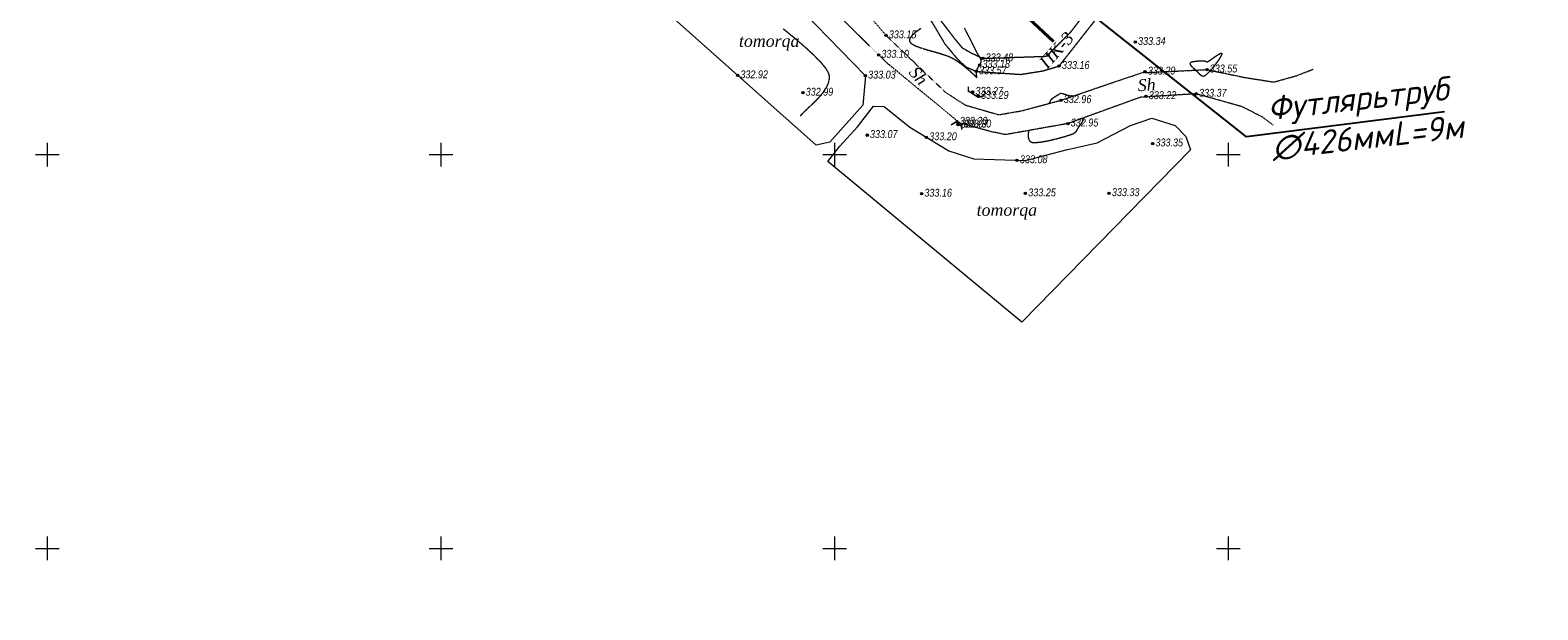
# Model space of a CAD drawing. Header units: millimetres. Extents: x 3960971 to 4113015, y -456608 to 60100.
# Tile 54 of 61: x 4074472 to 4093621, y -61677 to -54319. Entities that reach past the tile are written whole.
import ezdxf
from ezdxf.enums import TextEntityAlignment as Align

# ---------------------------------------------------------------- set-up
doc = ezdxf.new("R2010")
doc.units = ezdxf.units.MM
for name, pattern in [('Auto_Street_NotBorder_Line_m1', [3, 1.5, -1.5]), ('Hydrotech_Dry_Grooves_m1', [1, 1, 0]), ('Hydrotech_Waterdistribution_m1', [1, 1, 0]), ('Relef_Horizontal_Basic_m1', [1, 1, 0])]:
    doc.linetypes.add(name, pattern=pattern)
for name, color, linetype, lineweight, true_color in [('AUTO#_ROADS_EXIST_L', 7, 'Continuous', 15, 0x000000), ('AUTO#_ROADS_MTRAL_T', 7, 'Continuous', 15, 0x000000), ('GREEN_VGTAT_#####_T', 7, 'Continuous', 15, 0x000000), ('GREEN_VGTAT_CNTUR_P', 7, 'Continuous', 15, 0x000000)]:
    doc.layers.add(name, color=color, linetype=linetype, lineweight=lineweight, true_color=true_color)
for name, color, linetype, true_color in [('GEODS_POINT_GRID#_B', 7, 'Continuous', 0x000000), ('HYDRO_TECHN_CANAL_L', 7, 'Continuous', 0x000000), ('HYDRO_TECHN_CNSTR_L', 7, 'Continuous', 0x000000), ('RELEF_HRZNT_BASIC_L', 7, 'Continuous', 0x000000), ('RELEF_POINT_PICKT_B', 7, 'Continuous', 0x000000), ('RELEF_POINT_PICKT_T', 7, 'Continuous', 0x000000)]:
    doc.layers.add(name, color=color, linetype=linetype, true_color=true_color)
doc.styles.add('style2', font='isocpeui.ttf', dxfattribs={"height": 250})
doc.styles.add('БМ-431 (Times New Roman К)', font='timesi.ttf', dxfattribs={"height": 1})
doc.styles.add('Д-431 (Arial Narrow К)', font='ARIALNI.TTF', dxfattribs={"height": 1})
doc.linetypes.add('Vegetation_Line_Contour_Manual_m1', pattern='A,0,[3,Topography.shx,S=1,R=0,X=0,Y=0],-1.5', length=1.5)

# ---------------------------------------------------------------- blocks, each defined once
blk = doc.blocks.new('PointHight_m1')
at = {"layer": 'RELEF_POINT_PICKT_B', "linetype": 'Continuous', "lineweight": 15, "true_color": 0x000000}
h = blk.add_hatch(color=18, dxfattribs=at)
edge = h.paths.add_edge_path()
edge.add_arc((0, 0), 0.3, 0, 360)
at = {"layer": 'RELEF_POINT_PICKT_B', "color": 18, "linetype": 'Continuous', "lineweight": 15, "true_color": 0x000000}
blk.add_circle((0, 0), 0.3, dxfattribs=at)
blk.add_point((0, 0), dxfattribs=at)
blk = doc.blocks.new('CrossCoord_m1')
at = {"layer": 'GEODS_POINT_GRID#_B', "color": 3, "lineweight": 20, "true_color": 0x00ff00, "flags": 128}
for points in [[(-3, 0), (3, 0)], [(0, 3), (0, -3)]]:
    blk.add_lwpolyline(points, dxfattribs=at)

msp = doc.modelspace()

# ---------------------------------------------------------------- linework, layer by layer
at = {"color": 7, "lineweight": 25}
msp.add_lwpolyline([(4092435.294, -55357.531), (4089921.096, -55670.934), (4087733.869, -53941.259)], dxfattribs=at)
at = {"color": 7, "lineweight": 40}
msp.add_lwpolyline([(4087470.462, -54462.783), (4087090.724, -54113.708)], dxfattribs=at)
at = {"layer": 'AUTO#_ROADS_EXIST_L', "color": 18, "linetype": 'Auto_Street_NotBorder_Line_m1', "lineweight": 15, "true_color": 0x000000, "elevation": 33176.9, "flags": 128}
msp.add_lwpolyline([(4024148.721, -68638.287), (4024827.138, -69529.468), (4026211.265, -70922.319), (4027780.94, -72082.885), (4028886.565, -72878.819), (4031613.712, -75115.136), (4032763.36, -76019.905), (4032895.701, -76120.617), (4032954.987, -76128.174), (4033834.16, -75064.914), (4035215.562, -73480.369), (4036221.199, -72294.852), (4037017.872, -71470.578), (4038884.293, -69376.985), (4040759.587, -67402.367), (4043586.847, -64372.763), (4044741.377, -63091.193), (4047199.143, -60279.333), (4050600.76, -56432.459), (4051211.773, -55602.572), (4052321.014, -54327.267), (4058491.264, -47384.769), (4059991.798, -45867.949), (4063489.514, -42011.791), (4064911.429, -40510.105), (4065073.893, -40414.562), (4065293.697, -40315.835), (4065618.625, -40293.541), (4066293.964, -40363.606), (4067130.889, -40810.831), (4070695.891, -43013.054), (4073560.936, -44921.085), (4080244.935, -49685.092), (4082555.055, -51539.444), (4084248.734, -53109.891), (4085342.405, -54386.415), (4086095.632, -55106.352), (4086348.564, -55268.691), (4086774.241, -55392.263), (4087059.544, -55343.341), (4087564.657, -55208.181), (4088282.49, -54962.284), (4088595.086, -54858.111), (4088963.037, -54841.834), (4089417.751, -54819.281), (4089908.536, -54921.114), (4090268.017, -54977.381), (4090558.688, -54895.752), (4090767.71, -54814.123)], dxfattribs=at)
at = {"layer": 'AUTO#_ROADS_EXIST_L', "color": 18, "linetype": 'Auto_Street_NotBorder_Line_m1', "lineweight": 15, "true_color": 0x000000, "flags": 128}
msp.add_lwpolyline([(4090257.699, -55523.291), (4090127.06, -55425.337), (4089865.783, -55291.467), (4089282.342, -55127.362), (4088574.401, -55170.621), (4087653.061, -55504.55), (4086860.592, -55645.298), (4086662.189, -55604.4), (4086277.656, -55496.022), (4085339.951, -54724.254), (4082310.439, -51727.518), (4080093.354, -49865.254), (4076300.595, -47105.927), (4075418.019, -46494.288)], dxfattribs=at)
at = {"layer": 'GREEN_VGTAT_CNTUR_P', "color": 18, "linetype": 'Vegetation_Line_Contour_Manual_m1', "lineweight": 15, "true_color": 0x000000, "flags": 128}
for points in [[(4082459.378, -54006.181), (4082954.482, -53480.742), (4083182.992, -53336.055), (4083396.267, -53297.98), (4083830.435, -53610.197), (4085079.621, -54897.144), (4085049.153, -55270.282), (4084630.219, -55742.416), (4084455.028, -55780.491)], [(4084603.071, -55984.921), (4084755.721, -55789.386), (4084979.926, -55546.162), (4085185.05, -55283.86), (4085318.619, -55288.629), (4085643.001, -55550.931), (4086139.114, -55851.385), (4086458.726, -55951.537), (4087115.43, -55974.729), (4087630.625, -55836.425), (4088025.636, -55749.598), (4088447.752, -55530.157), (4088717.166, -55437.382), (4089013.522, -55527.165), (4089151.222, -55667.823), (4089208.099, -55838.409), (4087068.737, -58025.066)]]:
    msp.add_lwpolyline(points, close=True, dxfattribs=at)
at = {"layer": 'HYDRO_TECHN_CANAL_L', "color": 3, "linetype": 'Hydrotech_Dry_Grooves_m1', "lineweight": 15, "true_color": 0x00ff00, "flags": 128}
for points, elevation in [([(4065811.886, -39393.166), (4066690.965, -40099.393), (4067140.704, -40358.269), (4068452.878, -41261.392), (4069986.315, -42339.968), (4070087.297, -42434.588), (4070156.895, -42598), (4070403.895, -42611.43), (4070790.417, -42833.912), (4072966.075, -44157.03), (4076950.932, -46910.977), (4080473.327, -49306.202), (4082832.705, -51111.57), (4083655.814, -51870.928), (4084091.864, -52166.243), (4084657.719, -52510.158), (4084771.739, -52615.514), (4085390.477, -53443.685), (4085930.429, -54226.904), (4086091.278, -54497.161), (4086255.005, -54691.365), (4086357.682, -54785.693), (4086488.114, -54842.165), (4087050.034, -54880.275), (4087333.089, -54835.885), (4087541.218, -54774.849), (4087985.564, -54209.624), (4088392.879, -53570.421), (4090441.505, -51622.864), (4091636.543, -50303.273), (4092871.681, -48933.262), (4094698.852, -46901.559), (4097392.657, -43969.059), (4098974.3, -42079.961), (4101338.274, -39499.907), (4102989.483, -37724.617), (4104895.126, -35554.906), (4105272.426, -35275.622), (4106210.619, -35057.713), (4106368.119, -35004.198), (4106451.097, -34857.882), (4106665.236, -34074.117), (4106695.04, -33136.557), (4106724.503, -32397.602), (4106761.586, -32254.601), (4106851.647, -32129.255), (4106955.834, -32014.501), (4107057.949, -31948.514)], 33254.6), ([(4065852.65, -39308.429), (4068515.666, -41179.649), (4070030.975, -42207.476), (4070857.401, -42725.616), (4073029.93, -44080.605), (4077042.845, -46814.581), (4080523.44, -49174.355), (4082927.624, -51005.96), (4083518.761, -51475.926), (4083857.967, -51799.088), (4084181.21, -52014.529), (4084846.547, -52461.19), (4085527.584, -53304.86), (4085715.145, -53620.043), (4085992.211, -54138.69), (4086221.922, -54437.994), (4086306.444, -54539.708), (4086420.704, -54605.43), (4086571.838, -54677.158), (4087382.684, -54650.109), (4087684.079, -54348.79), (4088326.376, -53509.626), (4090377.761, -51558.281), (4091591.491, -50228.751), (4092821.301, -48887.648), (4094646.622, -46841.435), (4097332.665, -43903.63), (4098912.477, -42011.044), (4101245.028, -39465.411), (4102902.257, -37679.506), (4104810.806, -35495.976), (4105078.298, -35270.807), (4105197.938, -35213.064), (4105306.546, -35190.417), (4106047.299, -34995.127), (4106158.953, -34965.273), (4106204.133, -34944.596), (4106310.653, -34884.126), (4106362.803, -34819.288), (4106551.586, -34048.894), (4106604.478, -33153.897), (4106634.42, -32332.552), (4106685.463, -32149.695), (4106848.592, -31943.213), (4106987.693, -31873.041)], 33260.1)]:
    msp.add_lwpolyline(points, dxfattribs=dict(at, elevation=elevation))
at = {"layer": 'HYDRO_TECHN_CNSTR_L', "color": 18, "linetype": 'Hydrotech_Waterdistribution_m1', "lineweight": 15, "true_color": 0x000000, "const_width": 20, "flags": 128}
for points in [[(4086387.676, -55035.951), (4086387.676, -55090.907), (4086513.782, -55170.915), (4086588.96, -55150.711)], [(4086168.188, -55521.401), (4086234.342, -55481.88), (4086298.076, -55522.207), (4086306.144, -55582.699)]]:
    msp.add_lwpolyline(points, dxfattribs=at)
at = {"layer": 'RELEF_HRZNT_BASIC_L', "color": 34, "linetype": 'Relef_Horizontal_Basic_m1', "lineweight": 15, "true_color": 0xa55200}
for points, elevation in [([(4084256.834, -55407.508), (4084263.343, -55398.849), (4084278.692, -55380.686), (4084306.765, -55351.413), (4084351.435, -55308.837), (4084414.222, -55250.429), (4084478.662, -55186.92), (4084538.249, -55119.019), (4084586.479, -55047.437), (4084612.514, -54987.999), (4084622.534, -54942.391), (4084623.908, -54911.581), (4084622.846, -54896.072), (4084620.712, -54884.304), (4084611.12, -54858.098), (4084584.389, -54812.679), (4084528.412, -54742.314), (4084431.559, -54642.023), (4084312.35, -54532.466), (4084178.838, -54418.399), (4084039.076, -54304.579)], 33300), ([(4085779.968, -54299.745), (4085708.682, -54352.652), (4085664.726, -54395.733), (4085644.967, -54426.712), (4085640.078, -54446.099), (4085640.518, -54455.287), (4085642.331, -54461.964), (4085650.058, -54474.909), (4085670.981, -54493.403), (4085713.749, -54516.598), (4085785.634, -54543.813), (4085870.894, -54569.786), (4085961.928, -54595.31), (4086051.133, -54621.174), (4086130.906, -54648.168), (4086193.645, -54677.083), (4086262.11, -54721.42), (4086327.145, -54770.422), (4086384.97, -54818.632), (4086431.804, -54860.589), (4086463.865, -54890.837), (4086477.371, -54903.915), (4086486.81, -54915.201), (4086494.582, -54921.356), (4086494.442, -54905.116), (4086492.137, -54868.999), (4086495.983, -54827.439), (4086508.813, -54797.728), (4086527.654, -54768.429), (4086544.846, -54740.48), (4086552.727, -54714.823), (4086546.408, -54684.392), (4086532.357, -54659.112), (4086520.623, -54641.206), (4086511.531, -54626.548), (4086501.883, -54612.17), (4086487.195, -54583.054), (4086451.982, -54512.47), (4086401.554, -54412.463), (4086341.218, -54295.078)], 33350), ([(4087695.56, -55163.739), (4087692.002, -55161.871), (4087681.336, -55157.409), (4087658.696, -55149.48), (4087622.372, -55138.216), (4087580.514, -55126.478), (4087559.986, -55121.823), (4087551.351, -55126.35), (4087542.958, -55132.59), (4087526.552, -55142.455), (4087493.844, -55162.455), (4087459.365, -55184.799), (4087437.644, -55201.69), (4087428.403, -55215.882), (4087423.485, -55229.324), (4087415.1, -55244.582), (4087408.69, -55249.915)], 33300), ([(4087153.353, -55593.301), (4087146.072, -55642.832), (4087149.202, -55685.481), (4087158.682, -55712.354), (4087168.797, -55727.302), (4087175.072, -55733.78), (4087180.814, -55737.717), (4087197.707, -55743.076), (4087234.869, -55745.431), (4087301.701, -55739.657), (4087402.77, -55721.748), (4087510.028, -55696.669), (4087609.241, -55669.467), (4087686.176, -55645.189), (4087726.598, -55628.882), (4087750.91, -55610.282), (4087766.82, -55590.367), (4087780.237, -55567.107), (4087797.075, -55538.472), (4087816.922, -55510.823), (4087833.937, -55488.149), (4087845.88, -55464.861), (4087850.513, -55435.373), (4087849.927, -55433.198)], 33300)]:
    msp.add_lwpolyline(points, dxfattribs=dict(at, elevation=elevation))
at = {"layer": 'RELEF_HRZNT_BASIC_L', "color": 34, "linetype": 'Relef_Horizontal_Basic_m1', "lineweight": 15, "true_color": 0xa55200, "elevation": 33350}
msp.add_lwpolyline([(4089273.726, -54824.104), (4089279.065, -54829.306), (4089289.514, -54840.2), (4089304.825, -54856.971), (4089325.172, -54877.896), (4089351.8, -54896.949), (4089381.44, -54901.895), (4089414.324, -54880.329), (4089463.506, -54830.403), (4089518.281, -54765.618), (4089567.943, -54699.478), (4089596.796, -54654.663), (4089608.495, -54630.313), (4089610.275, -54620.109), (4089609.103, -54617.14), (4089606.19, -54615.21), (4089596.906, -54615.308), (4089575.908, -54623.725), (4089539.133, -54645.837), (4089488.534, -54681.223), (4089445.072, -54712.574), (4089421.907, -54726.345), (4089405.644, -54720.023), (4089388.611, -54711.465), (4089364.262, -54711.059), (4089319.239, -54712.851), (4089267.831, -54717.389), (4089231.71, -54723.364), (4089212.34, -54729.398), (4089204.819, -54734.225), (4089203.018, -54736.893), (4089202.046, -54740.391), (4089202.301, -54747.708), (4089207.5, -54759.438), (4089221.502, -54776.376), (4089246.254, -54799.382), (4089273.726, -54824.104)], close=True, dxfattribs=at)

# ---------------------------------------------------------------- block references
at = {"layer": 'GEODS_POINT_GRID#_B', "color": 3, "true_color": 0x00ff00, "xscale": 50, "yscale": 50, "zscale": 50}
for p in [(4074688.8, -55897.838), (4079688.8, -55897.838), (4084688.8, -55897.838), (4089688.8, -55897.838), (4074688.8, -60897.838), (4079688.8, -60897.838), (4084688.8, -60897.838), (4089688.8, -60897.838)]:
    msp.add_blockref('CrossCoord_m1', p, dxfattribs=at)
at = {"layer": 'RELEF_POINT_PICKT_B', "color": 18, "true_color": 0x000000, "xscale": 50, "yscale": 50, "zscale": 50}
for p in [(4085342.405, -54386.415, 33314.8), (4088507.584, -54470.069, 33334.455), (4085247.17, -54632.478, 33309.708), (4086531.781, -54760.446, 33317.7), (4086571.838, -54677.158, 33347.9), (4087399.601, -54633.196, 33326.426), (4087541.218, -54774.849, 33316.071), (4083457.203, -54893.336, 33291.885), (4085079.621, -54897.144, 33303.18), (4086488.114, -54842.165, 33357.1), (4088632.72, -54845.57, 33328.637), (4089417.751, -54819.281, 33354.8), (4084286.295, -55113.995, 33298.745), (4086442.722, -55103.078, 33327.1), (4086513.622, -55154.467, 33329.1), (4088643.944, -55157.399, 33321.699), (4089282.342, -55127.362, 33336.9), (4087564.657, -55208.181, 33296), (4086243.683, -55483.359, 33330), (4086257.151, -55519.258, 33306.6), (4086293.42, -55517.59, 33330), (4087653.061, -55504.55, 33294.6), (4085103.174, -55651.858, 33307.097), (4085855.575, -55679.669, 33319.668), (4088729.166, -55758.026, 33334.95), (4087007.695, -55970.924, 33308.015), (4085794.16, -56396.028, 33315.601), (4087113.21, -56391.965, 33325.236), (4088175.991, -56388.691, 33333)]:
    msp.add_blockref('PointHight_m1', p, dxfattribs=at)

# ---------------------------------------------------------------- texts
at = {"linetype": 'ByBlock', "ltscale": 0.2, "insert": (4090270.681, -56070.864), "char_height": 300, "width": 14000, "attachment_point": 4, "rotation": 6.5110238, "style": 'style2'}
msp.add_mtext('Футлярьтруб \\P∅426ммL=9м \\P\\P ', dxfattribs=at)
at = {"layer": 'AUTO#_ROADS_MTRAL_T', "color": 18, "true_color": 0x000000, "style": 'БМ-431 (Times New Roman К)'}
for rotation, p in [(311.1349696, (4085696.987, -54947.308)), (3.2508074, (4088656.228, -55087.943))]:
    msp.add_text('Sh', height=150, rotation=rotation, dxfattribs=at).set_placement(p, align=Align.CENTER)
at = {"layer": 'GREEN_VGTAT_#####_T', "color": 18, "true_color": 0x000000, "style": 'БМ-431 (Times New Roman К)'}
msp.add_text('ПК-3', height=156.5134, rotation=48.1356244, dxfattribs=at).set_placement((4087332.422, -54766.763, -33518.676), align=Align.MIDDLE_LEFT)
for p in [(4083858.464, -54480.01), (4086876.963, -56624.647)]:
    msp.add_text('tomorqa', height=150, dxfattribs=at).set_placement(p, align=Align.MIDDLE)
at = {"layer": 'RELEF_POINT_PICKT_T', "color": 18, "true_color": 0x000000, "style": 'Д-431 (Arial Narrow К)'}
for s, p in [('333.15', (4085377.405, -54372.915, 33314.8)), ('333.10', (4085282.17, -54618.978, 33309.708)), ('333.34', (4088542.584, -54456.569, 33334.455)), ('333.18', (4086566.781, -54746.946, 33317.7)), ('333.48', (4086606.838, -54663.658, 33347.9)), ('333.16', (4087576.218, -54761.349, 33316.071)), ('333.55', (4089452.751, -54805.781, 33354.8)), ('332.92', (4083492.203, -54879.836, 33291.885)), ('333.03', (4085114.621, -54883.644, 33303.18)), ('333.57', (4086523.114, -54828.665, 33357.1)), ('333.29', (4088667.72, -54832.07, 33328.637)), ('332.99', (4084321.295, -55100.495, 33298.745)), ('333.27', (4086477.722, -55089.578, 33327.1)), ('333.29', (4086548.622, -55140.967, 33329.1)), ('332.96', (4087599.657, -55194.681, 33296)), ('333.22', (4088678.944, -55143.899, 33321.699)), ('333.37', (4089317.342, -55113.862, 33336.9)), ('333.30', (4086278.683, -55469.859, 33330)), ('333.07', (4086292.151, -55505.758, 33306.6)), ('333.30', (4086328.42, -55504.09, 33330)), ('332.95', (4087688.061, -55491.05, 33294.6)), ('333.07', (4085138.174, -55638.358, 33307.097)), ('333.20', (4085890.575, -55666.169, 33319.668)), ('333.35', (4088764.166, -55744.526, 33334.95)), ('333.08', (4087042.695, -55957.424, 33308.015)), ('333.16', (4085829.16, -56382.528, 33315.601)), ('333.25', (4087148.21, -56378.465, 33325.236)), ('333.33', (4088210.991, -56375.191, 33333))]:
    msp.add_text(s, height=100, dxfattribs=at).set_placement(p, align=Align.MIDDLE_LEFT)

doc.saveas('drawing.dxf')
